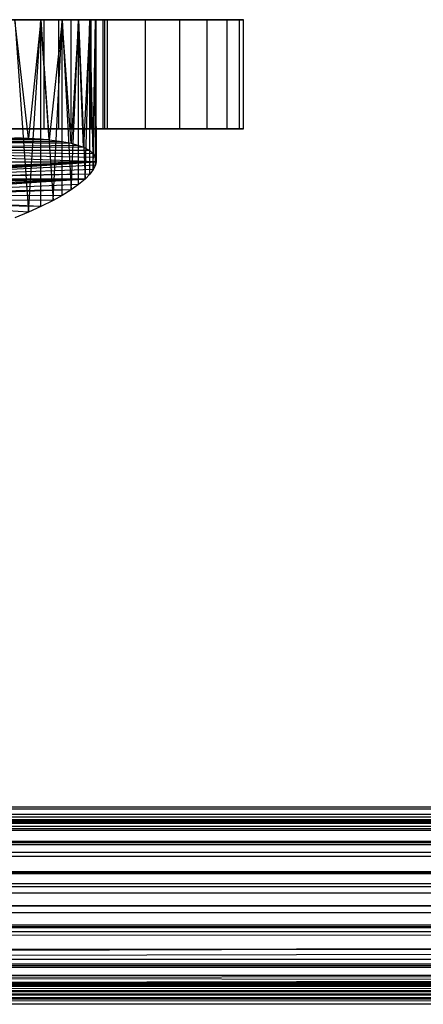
# Model space of a CAD drawing. Extents: x 0.1 to 26.5, y -19.1 to 0.
# Tile 250 of 256: x 11.203 to 11.943, y -4.815 to -3.01. Entities that reach past the tile are written whole.
import ezdxf

# ---------------------------------------------------------------- set-up
doc = ezdxf.new("R2010")
doc.units = 0
doc.header["$LTSCALE"] = 2.54
doc.layers.get('0').update_dxf_attribs({"linetype": 'CONTINUOUS'})

# ---------------------------------------------------------------- blocks, each defined once
blk = doc.blocks.new('7777_STL')
at = {"color": 0}
for p, q in [((11.2745, -3.01, 13.8148), (11.1812, -3.01, 13.758)), ((11.1812, -3.01, 15.1787), (11.2745, -3.01, 15.1219)), ((11.1812, -3.01, 15.1787), (11.2745, -3.01, 15.1219)), ((11.2745, -3.01, 13.8148), (11.1812, -3.01, 13.758)), ((11.2472, -3.01, 14.8062), (11.1856, -3.01, 14.873)), ((11.1856, -3.01, 14.0637), (11.2472, -3.01, 14.1305)), ((11.2472, -3.01, 14.8062), (11.1856, -3.01, 14.873)), ((11.1856, -3.01, 14.0637), (11.2472, -3.01, 14.1305)), ((11.2191, -3.227, 14.1278), (11.1943, -3.01, 14.1002)), ((11.1943, -3.01, 14.1002), (11.2418, -3.01, 14.1569)), ((11.2191, -3.227, 14.1278), (11.1943, -3.01, 14.1002)), ((11.1943, -3.01, 14.8365), (11.219, -3.3629, 14.809)), ((11.2418, -3.01, 14.7798), (11.1943, -3.01, 14.8365)), ((11.1943, -3.01, 14.8365), (11.219, -3.3629, 14.809)), ((11.1943, -3.01, 14.1002), (11.2418, -3.01, 14.1569)), ((11.2418, -3.01, 14.7798), (11.1943, -3.01, 14.8365)), ((11.219, -3.3629, 14.809), (11.2418, -3.01, 14.7798)), ((11.219, -3.3629, 14.809), (11.2418, -3.01, 14.7798)), ((11.2418, -3.01, 14.1569), (11.2191, -3.227, 14.1278)), ((11.2418, -3.01, 14.1569), (11.2191, -3.227, 14.1278)), ((11.2572, -3.2301, 14.1792), (11.2418, -3.01, 14.1569)), ((11.2418, -3.01, 14.1569), (11.281, -3.01, 14.2196)), ((11.2572, -3.2301, 14.1792), (11.2418, -3.01, 14.1569)), ((11.2418, -3.2286, 14.1569), (11.2418, -3.01, 14.1569)), ((11.2418, -3.2286, 14.1569), (11.2418, -3.01, 14.1569)), ((11.2418, -3.01, 14.7798), (11.2646, -3.3413, 14.7457)), ((11.281, -3.01, 14.7171), (11.2418, -3.01, 14.7798)), ((11.2418, -3.3527, 14.7798), (11.2418, -3.01, 14.7798)), ((11.2418, -3.3527, 14.7798), (11.2418, -3.01, 14.7798)), ((11.2418, -3.01, 14.7798), (11.2646, -3.3413, 14.7457)), ((11.2418, -3.01, 14.1569), (11.281, -3.01, 14.2196)), ((11.281, -3.01, 14.7171), (11.2418, -3.01, 14.7798)), ((11.2968, -3.01, 14.7301), (11.2472, -3.01, 14.8062)), ((11.2472, -3.01, 14.1305), (11.2968, -3.01, 14.2066)), ((11.2472, -3.01, 14.8062), (11.2472, -3.21, 14.8062)), ((11.2472, -3.01, 14.8062), (11.2472, -3.21, 14.8062)), ((11.2968, -3.01, 14.7301), (11.2472, -3.01, 14.8062)), ((11.2472, -3.01, 14.1305), (11.2968, -3.01, 14.2066)), ((11.2472, -3.01, 14.1305), (11.2472, -3.21, 14.1305)), ((11.2472, -3.01, 14.1305), (11.2472, -3.21, 14.1305)), ((11.281, -3.01, 14.2196), (11.2572, -3.2301, 14.1792)), ((11.281, -3.01, 14.2196), (11.2572, -3.2301, 14.1792)), ((11.2646, -3.3413, 14.7457), (11.281, -3.01, 14.7171)), ((11.2646, -3.3413, 14.7457), (11.281, -3.01, 14.7171)), ((11.3592, -3.01, 13.8837), (11.2745, -3.01, 13.8148)), ((11.2745, -3.01, 15.1219), (11.3592, -3.01, 15.053)), ((11.2745, -3.21, 15.1219), (11.2745, -3.01, 15.1219)), ((11.2745, -3.01, 15.1219), (11.3592, -3.01, 15.053)), ((11.2745, -3.21, 15.1219), (11.2745, -3.01, 15.1219)), ((11.2745, -3.21, 13.8148), (11.2745, -3.01, 13.8148)), ((11.3592, -3.01, 13.8837), (11.2745, -3.01, 13.8148)), ((11.2745, -3.21, 13.8148), (11.2745, -3.01, 13.8148)), ((11.2972, -3.2366, 14.2527), (11.281, -3.01, 14.2196)), ((11.281, -3.01, 14.2196), (11.3111, -3.01, 14.2871)), ((11.2972, -3.2366, 14.2527), (11.281, -3.01, 14.2196)), ((11.281, -3.2334, 14.2196), (11.281, -3.01, 14.2196)), ((11.281, -3.2334, 14.2196), (11.281, -3.01, 14.2196)), ((11.281, -3.01, 14.7171), (11.2972, -3.3221, 14.6839)), ((11.3111, -3.01, 14.6496), (11.281, -3.01, 14.7171)), ((11.281, -3.3322, 14.7171), (11.281, -3.01, 14.7171)), ((11.281, -3.3322, 14.7171), (11.281, -3.01, 14.7171)), ((11.281, -3.01, 14.7171), (11.2972, -3.3221, 14.6839)), ((11.281, -3.01, 14.2196), (11.3111, -3.01, 14.2871)), ((11.3111, -3.01, 14.6496), (11.281, -3.01, 14.7171)), ((11.3333, -3.01, 14.6469), (11.2968, -3.01, 14.7301)), ((11.2968, -3.01, 14.2066), (11.3333, -3.01, 14.2898)), ((11.2968, -3.01, 14.7301), (11.2968, -3.21, 14.7301)), ((11.2968, -3.01, 14.7301), (11.2968, -3.21, 14.7301)), ((11.3333, -3.01, 14.6469), (11.2968, -3.01, 14.7301)), ((11.2968, -3.01, 14.2066), (11.3333, -3.01, 14.2898)), ((11.2968, -3.01, 14.2066), (11.2968, -3.21, 14.2066)), ((11.2968, -3.01, 14.2066), (11.2968, -3.21, 14.2066)), ((11.3111, -3.01, 14.2871), (11.2972, -3.2366, 14.2527)), ((11.3111, -3.01, 14.2871), (11.2972, -3.2366, 14.2527)), ((11.2972, -3.3221, 14.6839), (11.3111, -3.01, 14.6496)), ((11.2972, -3.3221, 14.6839), (11.3111, -3.01, 14.6496)), ((11.3199, -3.2437, 14.3135), (11.3111, -3.01, 14.2871)), ((11.3111, -3.01, 14.2871), (11.3315, -3.01, 14.3582)), ((11.3199, -3.2437, 14.3135), (11.3111, -3.01, 14.2871)), ((11.3111, -3.2404, 14.2871), (11.3111, -3.01, 14.2871)), ((11.3111, -3.2404, 14.2871), (11.3111, -3.01, 14.2871)), ((11.3111, -3.01, 14.6496), (11.3231, -3.3021, 14.6125)), ((11.3315, -3.01, 14.5785), (11.3111, -3.01, 14.6496)), ((11.3111, -3.3121, 14.6496), (11.3111, -3.01, 14.6496)), ((11.3111, -3.3121, 14.6496), (11.3111, -3.01, 14.6496)), ((11.3111, -3.01, 14.6496), (11.3231, -3.3021, 14.6125)), ((11.3111, -3.01, 14.2871), (11.3315, -3.01, 14.3582)), ((11.3315, -3.01, 14.5785), (11.3111, -3.01, 14.6496)), ((11.3315, -3.01, 14.3582), (11.3199, -3.2437, 14.3135)), ((11.3315, -3.01, 14.3582), (11.3199, -3.2437, 14.3135)), ((11.3231, -3.3021, 14.6125), (11.3315, -3.01, 14.5785)), ((11.3231, -3.3021, 14.6125), (11.3315, -3.01, 14.5785)), ((11.3379, -3.2556, 14.3946), (11.3315, -3.01, 14.3582)), ((11.3315, -3.01, 14.3582), (11.3417, -3.01, 14.4314)), ((11.3379, -3.2556, 14.3946), (11.3315, -3.01, 14.3582)), ((11.3315, -3.2499, 14.3582), (11.3315, -3.01, 14.3582)), ((11.3315, -3.2499, 14.3582), (11.3315, -3.01, 14.3582)), ((11.3315, -3.01, 14.5785), (11.3379, -3.2847, 14.5421)), ((11.3417, -3.01, 14.5053), (11.3315, -3.01, 14.5785)), ((11.3315, -3.2934, 14.5785), (11.3315, -3.01, 14.5785)), ((11.3315, -3.2934, 14.5785), (11.3315, -3.01, 14.5785)), ((11.3315, -3.01, 14.5785), (11.3379, -3.2847, 14.5421)), ((11.3315, -3.01, 14.3582), (11.3417, -3.01, 14.4314)), ((11.3417, -3.01, 14.5053), (11.3315, -3.01, 14.5785)), ((11.3333, -3.01, 14.2898), (11.3556, -3.01, 14.3778)), ((11.3556, -3.01, 14.5589), (11.3333, -3.01, 14.6469)), ((11.3333, -3.01, 14.6469), (11.3333, -3.21, 14.6469)), ((11.3333, -3.01, 14.6469), (11.3333, -3.21, 14.6469)), ((11.3556, -3.01, 14.5589), (11.3333, -3.01, 14.6469)), ((11.3333, -3.01, 14.2898), (11.3556, -3.01, 14.3778)), ((11.3333, -3.01, 14.2898), (11.3333, -3.21, 14.2898)), ((11.3333, -3.01, 14.2898), (11.3333, -3.21, 14.2898)), ((11.3379, -3.2556, 14.3946), (11.3417, -3.01, 14.4314)), ((11.3379, -3.2556, 14.3946), (11.3417, -3.01, 14.4314)), ((11.3379, -3.2847, 14.5421), (11.3417, -3.01, 14.5053)), ((11.3379, -3.2847, 14.5421), (11.3417, -3.01, 14.5053)), ((11.3417, -3.01, 14.5053), (11.343, -3.2707, 14.4771)), ((11.343, -3.01, 14.4683), (11.3417, -3.01, 14.5053)), ((11.3417, -3.2619, 14.4314), (11.343, -3.01, 14.4683)), ((11.3417, -3.2619, 14.4314), (11.343, -3.01, 14.4683)), ((11.3417, -3.2619, 14.4314), (11.3417, -3.01, 14.4314)), ((11.3417, -3.01, 14.4314), (11.343, -3.01, 14.4683)), ((11.3417, -3.2619, 14.4314), (11.3417, -3.01, 14.4314)), ((11.3417, -3.2765, 14.5053), (11.3417, -3.01, 14.5053)), ((11.3417, -3.2765, 14.5053), (11.3417, -3.01, 14.5053)), ((11.3417, -3.01, 14.5053), (11.343, -3.2707, 14.4771)), ((11.343, -3.01, 14.4683), (11.3417, -3.01, 14.5053)), ((11.3417, -3.01, 14.4314), (11.343, -3.01, 14.4683)), ((11.343, -3.2707, 14.4771), (11.343, -3.01, 14.4683)), ((11.343, -3.2707, 14.4771), (11.343, -3.01, 14.4683)), ((11.3556, -3.01, 14.3778), (11.3631, -3.01, 14.4683)), ((11.3631, -3.01, 14.4683), (11.3556, -3.01, 14.5589)), ((11.3556, -3.01, 14.5589), (11.3556, -3.21, 14.5589)), ((11.3556, -3.01, 14.5589), (11.3556, -3.21, 14.5589)), ((11.3631, -3.01, 14.4683), (11.3556, -3.01, 14.5589)), ((11.3556, -3.01, 14.3778), (11.3631, -3.01, 14.4683)), ((11.3556, -3.01, 14.3778), (11.3556, -3.21, 14.3778)), ((11.3556, -3.01, 14.3778), (11.3556, -3.21, 14.3778)), ((11.4337, -3.01, 13.9635), (11.3592, -3.01, 13.8837)), ((11.3592, -3.01, 15.053), (11.4337, -3.01, 14.9732)), ((11.3592, -3.21, 15.053), (11.3592, -3.01, 15.053)), ((11.3592, -3.01, 15.053), (11.4337, -3.01, 14.9732)), ((11.3592, -3.21, 15.053), (11.3592, -3.01, 15.053)), ((11.3592, -3.21, 13.8837), (11.3592, -3.01, 13.8837)), ((11.4337, -3.01, 13.9635), (11.3592, -3.01, 13.8837)), ((11.3592, -3.21, 13.8837), (11.3592, -3.01, 13.8837)), ((11.3631, -3.01, 14.4683), (11.3631, -3.21, 14.4683)), ((11.3631, -3.01, 14.4683), (11.3631, -3.21, 14.4683)), ((11.4337, -3.01, 14.9732), (11.4967, -3.01, 14.884)), ((11.4967, -3.01, 14.0527), (11.4337, -3.01, 13.9635)), ((11.4337, -3.21, 14.9732), (11.4337, -3.01, 14.9732)), ((11.4337, -3.01, 14.9732), (11.4967, -3.01, 14.884)), ((11.4337, -3.21, 14.9732), (11.4337, -3.01, 14.9732)), ((11.4337, -3.21, 13.9635), (11.4337, -3.01, 13.9635)), ((11.4967, -3.01, 14.0527), (11.4337, -3.01, 13.9635)), ((11.4337, -3.21, 13.9635), (11.4337, -3.01, 13.9635)), ((11.4967, -3.01, 14.884), (11.5469, -3.01, 14.7871)), ((11.5469, -3.01, 14.1496), (11.4967, -3.01, 14.0527)), ((11.4967, -3.21, 14.884), (11.4967, -3.01, 14.884)), ((11.4967, -3.01, 14.884), (11.5469, -3.01, 14.7871)), ((11.4967, -3.21, 14.884), (11.4967, -3.01, 14.884)), ((11.4967, -3.21, 14.0527), (11.4967, -3.01, 14.0527)), ((11.5469, -3.01, 14.1496), (11.4967, -3.01, 14.0527)), ((11.4967, -3.21, 14.0527), (11.4967, -3.01, 14.0527)), ((11.5469, -3.01, 14.7871), (11.5835, -3.01, 14.6842)), ((11.5835, -3.01, 14.2525), (11.5469, -3.01, 14.1496)), ((11.5469, -3.21, 14.7871), (11.5469, -3.01, 14.7871)), ((11.5469, -3.01, 14.7871), (11.5835, -3.01, 14.6842)), ((11.5469, -3.21, 14.7871), (11.5469, -3.01, 14.7871)), ((11.5469, -3.21, 14.1496), (11.5469, -3.01, 14.1496)), ((11.5835, -3.01, 14.2525), (11.5469, -3.01, 14.1496)), ((11.5469, -3.21, 14.1496), (11.5469, -3.01, 14.1496)), ((11.5835, -3.01, 14.6842), (11.6057, -3.01, 14.5773)), ((11.6057, -3.01, 14.3594), (11.5835, -3.01, 14.2525)), ((11.5835, -3.21, 14.6842), (11.5835, -3.01, 14.6842)), ((11.5835, -3.01, 14.6842), (11.6057, -3.01, 14.5773)), ((11.5835, -3.21, 14.6842), (11.5835, -3.01, 14.6842)), ((11.5835, -3.21, 14.2525), (11.5835, -3.01, 14.2525)), ((11.6057, -3.01, 14.3594), (11.5835, -3.01, 14.2525)), ((11.5835, -3.21, 14.2525), (11.5835, -3.01, 14.2525)), ((11.6057, -3.01, 14.5773), (11.6131, -3.01, 14.4683)), ((11.6131, -3.01, 14.4683), (11.6057, -3.01, 14.3594)), ((11.6057, -3.21, 14.5773), (11.6057, -3.01, 14.5773)), ((11.6057, -3.01, 14.5773), (11.6131, -3.01, 14.4683)), ((11.6057, -3.21, 14.5773), (11.6057, -3.01, 14.5773)), ((11.6057, -3.21, 14.3594), (11.6057, -3.01, 14.3594)), ((11.6131, -3.01, 14.4683), (11.6057, -3.01, 14.3594)), ((11.6057, -3.21, 14.3594), (11.6057, -3.01, 14.3594)), ((11.6131, -3.21, 14.4683), (11.6131, -3.01, 14.4683)), ((11.6131, -3.21, 14.4683), (11.6131, -3.01, 14.4683)), ((11.1812, -3.21, 13.758), (11.2745, -3.21, 13.8148)), ((11.2745, -3.21, 15.1219), (11.1812, -3.21, 15.1787)), ((11.2745, -3.21, 15.1219), (11.1812, -3.21, 15.1787)), ((11.1812, -3.21, 13.758), (11.2745, -3.21, 13.8148)), ((11.1856, -3.21, 14.873), (11.2472, -3.21, 14.8062)), ((11.2472, -3.21, 14.1305), (11.1856, -3.21, 14.0637)), ((11.1856, -3.21, 14.873), (11.2472, -3.21, 14.8062)), ((11.2472, -3.21, 14.1305), (11.1856, -3.21, 14.0637)), ((11.2472, -3.21, 14.8062), (11.2968, -3.21, 14.7301)), ((11.2968, -3.21, 14.2066), (11.2472, -3.21, 14.1305)), ((11.2472, -3.21, 14.8062), (11.2968, -3.21, 14.7301)), ((11.2968, -3.21, 14.2066), (11.2472, -3.21, 14.1305)), ((11.2745, -3.21, 13.8148), (11.3592, -3.21, 13.8837)), ((11.3592, -3.21, 15.053), (11.2745, -3.21, 15.1219)), ((11.3592, -3.21, 15.053), (11.2745, -3.21, 15.1219)), ((11.2745, -3.21, 13.8148), (11.3592, -3.21, 13.8837)), ((11.2968, -3.21, 14.7301), (11.3333, -3.21, 14.6469)), ((11.3333, -3.21, 14.2898), (11.2968, -3.21, 14.2066)), ((11.2968, -3.21, 14.7301), (11.3333, -3.21, 14.6469)), ((11.3333, -3.21, 14.2898), (11.2968, -3.21, 14.2066)), ((11.3333, -3.21, 14.6469), (11.3556, -3.21, 14.5589)), ((11.3556, -3.21, 14.3778), (11.3333, -3.21, 14.2898)), ((11.3333, -3.21, 14.6469), (11.3556, -3.21, 14.5589)), ((11.3556, -3.21, 14.3778), (11.3333, -3.21, 14.2898)), ((11.3556, -3.21, 14.5589), (11.3631, -3.21, 14.4683)), ((11.3631, -3.21, 14.4683), (11.3556, -3.21, 14.3778)), ((11.3556, -3.21, 14.5589), (11.3631, -3.21, 14.4683)), ((11.3631, -3.21, 14.4683), (11.3556, -3.21, 14.3778)), ((11.3592, -3.21, 13.8837), (11.4337, -3.21, 13.9635)), ((11.4337, -3.21, 14.9732), (11.3592, -3.21, 15.053)), ((11.4337, -3.21, 14.9732), (11.3592, -3.21, 15.053)), ((11.3592, -3.21, 13.8837), (11.4337, -3.21, 13.9635)), ((11.4337, -3.21, 13.9635), (11.4967, -3.21, 14.0527)), ((11.4967, -3.21, 14.884), (11.4337, -3.21, 14.9732)), ((11.4967, -3.21, 14.884), (11.4337, -3.21, 14.9732)), ((11.4337, -3.21, 13.9635), (11.4967, -3.21, 14.0527)), ((11.4967, -3.21, 14.0527), (11.5469, -3.21, 14.1496)), ((11.5469, -3.21, 14.7871), (11.4967, -3.21, 14.884)), ((11.5469, -3.21, 14.7871), (11.4967, -3.21, 14.884)), ((11.4967, -3.21, 14.0527), (11.5469, -3.21, 14.1496)), ((11.5469, -3.21, 14.1496), (11.5835, -3.21, 14.2525)), ((11.5835, -3.21, 14.6842), (11.5469, -3.21, 14.7871)), ((11.5835, -3.21, 14.6842), (11.5469, -3.21, 14.7871)), ((11.5469, -3.21, 14.1496), (11.5835, -3.21, 14.2525)), ((11.5835, -3.21, 14.2525), (11.6057, -3.21, 14.3594)), ((11.6057, -3.21, 14.5773), (11.5835, -3.21, 14.6842)), ((11.6057, -3.21, 14.5773), (11.5835, -3.21, 14.6842)), ((11.5835, -3.21, 14.2525), (11.6057, -3.21, 14.3594)), ((11.6057, -3.21, 14.3594), (11.6131, -3.21, 14.4683)), ((11.6131, -3.21, 14.4683), (11.6057, -3.21, 14.5773)), ((11.6131, -3.21, 14.4683), (11.6057, -3.21, 14.5773)), ((11.6057, -3.21, 14.3594), (11.6131, -3.21, 14.4683)), ((11.2191, -3.227, 14.1278), (10.8442, -3.2319, 14.2022)), ((11.2191, -3.227, 14.1278), (10.8442, -3.2319, 14.2022)), ((11.2418, -3.2286, 14.1569), (10.8442, -3.2319, 14.2022)), ((11.2418, -3.2286, 14.1569), (10.8442, -3.2319, 14.2022)), ((11.2572, -3.2301, 14.1792), (10.8442, -3.2319, 14.2022)), ((11.2572, -3.2301, 14.1792), (10.8442, -3.2319, 14.2022)), ((11.1943, -3.2258, 14.1002), (11.2191, -3.227, 14.1278)), ((11.1943, -3.2258, 14.1002), (11.2191, -3.227, 14.1278)), ((11.2191, -3.227, 14.1278), (11.2418, -3.2286, 14.1569)), ((11.2191, -3.227, 14.1278), (11.2418, -3.2286, 14.1569)), ((11.2418, -3.2286, 14.1569), (11.2572, -3.2301, 14.1792)), ((11.2418, -3.2286, 14.1569), (11.2572, -3.2301, 14.1792)), ((11.2572, -3.2301, 14.1792), (11.281, -3.2334, 14.2196)), ((11.2572, -3.2301, 14.1792), (11.281, -3.2334, 14.2196)), ((10.8442, -3.2319, 14.2022), (11.2972, -3.2366, 14.2527)), ((10.8442, -3.2319, 14.2022), (11.2972, -3.2366, 14.2527)), ((10.8442, -3.2319, 14.2022), (11.281, -3.2334, 14.2196)), ((10.8442, -3.2319, 14.2022), (11.281, -3.2334, 14.2196)), ((11.3111, -3.2404, 14.2871), (10.8442, -3.2473, 14.3402)), ((11.3111, -3.2404, 14.2871), (10.8442, -3.2473, 14.3402)), ((11.3199, -3.2437, 14.3135), (10.8442, -3.2473, 14.3402)), ((11.3199, -3.2437, 14.3135), (10.8442, -3.2473, 14.3402)), ((11.3315, -3.2499, 14.3582), (10.8442, -3.2473, 14.3402)), ((11.3315, -3.2499, 14.3582), (10.8442, -3.2473, 14.3402)), ((11.281, -3.2334, 14.2196), (11.2972, -3.2366, 14.2527)), ((11.281, -3.2334, 14.2196), (11.2972, -3.2366, 14.2527)), ((11.2972, -3.2366, 14.2527), (11.3111, -3.2404, 14.2871)), ((11.2972, -3.2366, 14.2527), (11.3111, -3.2404, 14.2871)), ((11.3111, -3.2404, 14.2871), (11.3199, -3.2437, 14.3135)), ((11.3111, -3.2404, 14.2871), (11.3199, -3.2437, 14.3135)), ((11.3199, -3.2437, 14.3135), (11.3315, -3.2499, 14.3582)), ((11.3199, -3.2437, 14.3135), (11.3315, -3.2499, 14.3582)), ((11.3315, -3.2499, 14.3582), (10.8442, -3.2521, 14.3728)), ((11.3315, -3.2499, 14.3582), (10.8442, -3.2521, 14.3728)), ((11.343, -3.2707, 14.4771), (10.8442, -3.2521, 14.3728)), ((10.8442, -3.2521, 14.3728), (11.3417, -3.2619, 14.4314)), ((11.343, -3.2707, 14.4771), (10.8442, -3.2521, 14.3728)), ((11.3379, -3.2556, 14.3946), (10.8442, -3.2521, 14.3728)), ((11.3379, -3.2556, 14.3946), (10.8442, -3.2521, 14.3728)), ((10.8442, -3.2521, 14.3728), (11.3417, -3.2619, 14.4314)), ((11.3315, -3.2499, 14.3582), (11.3379, -3.2556, 14.3946)), ((11.3315, -3.2499, 14.3582), (11.3379, -3.2556, 14.3946)), ((11.3379, -3.2556, 14.3946), (11.3417, -3.2619, 14.4314)), ((11.3379, -3.2556, 14.3946), (11.3417, -3.2619, 14.4314)), ((11.3417, -3.2619, 14.4314), (11.343, -3.2707, 14.4771)), ((11.3417, -3.2619, 14.4314), (11.343, -3.2707, 14.4771)), ((10.2832, -3.2689, 14.4683), (11.343, -3.2707, 14.4771)), ((10.2832, -3.2689, 14.4683), (11.343, -3.2707, 14.4771)), ((10.8223, -3.2899, 14.5643), (11.343, -3.2707, 14.4771)), ((10.8223, -3.2899, 14.5643), (11.343, -3.2707, 14.4771)), ((10.8418, -3.2905, 14.5668), (11.343, -3.2707, 14.4771)), ((10.8418, -3.2905, 14.5668), (11.343, -3.2707, 14.4771)), ((11.343, -3.2707, 14.4771), (10.8611, -3.2917, 14.5717)), ((11.343, -3.2707, 14.4771), (10.8611, -3.2917, 14.5717)), ((11.343, -3.2707, 14.4771), (10.8794, -3.2935, 14.579)), ((11.343, -3.2707, 14.4771), (10.8794, -3.2935, 14.579)), ((10.8967, -3.2959, 14.5885), (11.343, -3.2707, 14.4771)), ((10.8967, -3.2959, 14.5885), (11.343, -3.2707, 14.4771)), ((10.9127, -3.2989, 14.6001), (11.343, -3.2707, 14.4771)), ((10.9127, -3.2989, 14.6001), (11.343, -3.2707, 14.4771)), ((11.3417, -3.2765, 14.5053), (10.9127, -3.2989, 14.6001)), ((11.3417, -3.2765, 14.5053), (10.9127, -3.2989, 14.6001)), ((11.3379, -3.2847, 14.5421), (10.9127, -3.2989, 14.6001)), ((11.3379, -3.2847, 14.5421), (10.9127, -3.2989, 14.6001)), ((11.3379, -3.2847, 14.5421), (11.3315, -3.2934, 14.5785)), ((11.3379, -3.2847, 14.5421), (11.3315, -3.2934, 14.5785)), ((11.3417, -3.2765, 14.5053), (11.3379, -3.2847, 14.5421)), ((11.3417, -3.2765, 14.5053), (11.3379, -3.2847, 14.5421)), ((11.343, -3.2707, 14.4771), (11.3417, -3.2765, 14.5053)), ((11.343, -3.2707, 14.4771), (11.3417, -3.2765, 14.5053)), ((11.3315, -3.2934, 14.5785), (10.9127, -3.2989, 14.6001)), ((11.3315, -3.2934, 14.5785), (10.9127, -3.2989, 14.6001)), ((11.3315, -3.2934, 14.5785), (10.926, -3.3021, 14.6125)), ((11.3315, -3.2934, 14.5785), (10.926, -3.3021, 14.6125)), ((11.3231, -3.3021, 14.6125), (10.926, -3.3021, 14.6125)), ((11.3231, -3.3021, 14.6125), (10.926, -3.3021, 14.6125)), ((11.3231, -3.3021, 14.6125), (10.9398, -3.3065, 14.6289)), ((11.3231, -3.3021, 14.6125), (10.9398, -3.3065, 14.6289)), ((11.3231, -3.3021, 14.6125), (10.9504, -3.3111, 14.6457)), ((11.3231, -3.3021, 14.6125), (10.9504, -3.3111, 14.6457)), ((10.9588, -3.3161, 14.6635), (11.3231, -3.3021, 14.6125)), ((10.9588, -3.3161, 14.6635), (11.3231, -3.3021, 14.6125)), ((10.9649, -3.3216, 14.6824), (11.3231, -3.3021, 14.6125)), ((10.9649, -3.3216, 14.6824), (11.3231, -3.3021, 14.6125)), ((11.3231, -3.3021, 14.6125), (10.9686, -3.3274, 14.7018)), ((11.3231, -3.3021, 14.6125), (10.9686, -3.3274, 14.7018)), ((11.3231, -3.3021, 14.6125), (11.3111, -3.3121, 14.6496)), ((11.3231, -3.3021, 14.6125), (11.3111, -3.3121, 14.6496)), ((11.3315, -3.2934, 14.5785), (11.3231, -3.3021, 14.6125)), ((11.3315, -3.2934, 14.5785), (11.3231, -3.3021, 14.6125)), ((11.3111, -3.3121, 14.6496), (10.9686, -3.3274, 14.7018)), ((11.3111, -3.3121, 14.6496), (10.9686, -3.3274, 14.7018)), ((11.3111, -3.3121, 14.6496), (11.2972, -3.3221, 14.6839)), ((11.3111, -3.3121, 14.6496), (11.2972, -3.3221, 14.6839)), ((11.2972, -3.3221, 14.6839), (10.9686, -3.3274, 14.7018)), ((11.2972, -3.3221, 14.6839), (10.9686, -3.3274, 14.7018)), ((11.2972, -3.3221, 14.6839), (10.9698, -3.3335, 14.7215)), ((11.2972, -3.3221, 14.6839), (10.9698, -3.3335, 14.7215)), ((11.281, -3.3322, 14.7171), (10.9698, -3.3335, 14.7215)), ((11.281, -3.3322, 14.7171), (10.9698, -3.3335, 14.7215)), ((11.281, -3.3322, 14.7171), (11.2646, -3.3413, 14.7457)), ((11.281, -3.3322, 14.7171), (11.2646, -3.3413, 14.7457)), ((11.2972, -3.3221, 14.6839), (11.281, -3.3322, 14.7171)), ((11.2972, -3.3221, 14.6839), (11.281, -3.3322, 14.7171)), ((11.2418, -3.3527, 14.7798), (10.9643, -3.347, 14.7629)), ((11.2418, -3.3527, 14.7798), (10.9643, -3.347, 14.7629)), ((11.219, -3.3629, 14.809), (10.9643, -3.347, 14.7629)), ((11.219, -3.3629, 14.809), (10.9643, -3.347, 14.7629)), ((11.2646, -3.3413, 14.7457), (10.9686, -3.3398, 14.7413)), ((11.2646, -3.3413, 14.7457), (10.9686, -3.3398, 14.7413)), ((11.2418, -3.3527, 14.7798), (10.9686, -3.3398, 14.7413)), ((11.2418, -3.3527, 14.7798), (10.9686, -3.3398, 14.7413)), ((11.2418, -3.3527, 14.7798), (11.219, -3.3629, 14.809)), ((11.2418, -3.3527, 14.7798), (11.219, -3.3629, 14.809)), ((11.2646, -3.3413, 14.7457), (11.2418, -3.3527, 14.7798)), ((11.2646, -3.3413, 14.7457), (11.2418, -3.3527, 14.7798)), ((11.219, -3.3629, 14.809), (11.1943, -3.373, 14.8365)), ((11.219, -3.3629, 14.809), (11.1943, -3.373, 14.8365)), ((0.5131, -4.4783, 24.6833), (26.1131, -4.4783, 24.6833)), ((0.5131, -4.4783, 24.6833), (26.1131, -4.4783, 24.6833)), ((0.5131, -4.4783, 42.3833), (26.1131, -4.4783, 42.3833)), ((0.5131, -4.4783, 42.3833), (26.1131, -4.4783, 42.3833)), ((26.1131, -4.4827, 24.7192), (0.5131, -4.4827, 24.7192)), ((0.5131, -4.4827, 24.6474), (26.1131, -4.4827, 24.6474)), ((0.5131, -4.4827, 24.6474), (26.1131, -4.4827, 24.6474)), ((26.1131, -4.4827, 24.7192), (0.5131, -4.4827, 24.7192)), ((26.1131, -4.4827, 42.4192), (0.5131, -4.4827, 42.4192)), ((0.5131, -4.4827, 42.3474), (26.1131, -4.4827, 42.3474)), ((0.5131, -4.4827, 42.3474), (26.1131, -4.4827, 42.3474)), ((26.1131, -4.4827, 42.4192), (0.5131, -4.4827, 42.4192)), ((0.5131, -4.4955, 24.753), (26.1131, -4.4955, 24.753)), ((0.5131, -4.4955, 24.753), (26.1131, -4.4955, 24.753)), ((0.5131, -4.4955, 24.6136), (26.1131, -4.4955, 24.6136)), ((0.5131, -4.4955, 24.6136), (26.1131, -4.4955, 24.6136)), ((0.5131, -4.4955, 42.453), (26.1131, -4.4955, 42.453)), ((0.5131, -4.4955, 42.453), (26.1131, -4.4955, 42.453)), ((0.5131, -4.4955, 42.3136), (26.1131, -4.4955, 42.3136)), ((0.5131, -4.4955, 42.3136), (26.1131, -4.4955, 42.3136)), ((0.5131, -4.5161, 24.7827), (26.1131, -4.5161, 24.7827)), ((0.5131, -4.5161, 24.7827), (26.1131, -4.5161, 24.7827)), ((0.5131, -4.5161, 24.5838), (26.1131, -4.5161, 24.5838)), ((0.5131, -4.5161, 24.5838), (26.1131, -4.5161, 24.5838)), ((0.5131, -4.5161, 42.4827), (26.1131, -4.5161, 42.4827)), ((0.5131, -4.5161, 42.4827), (26.1131, -4.5161, 42.4827)), ((0.5131, -4.5161, 42.2838), (26.1131, -4.5161, 42.2838)), ((0.5131, -4.5161, 42.2838), (26.1131, -4.5161, 42.2838)), ((0.5131, -4.5431, 24.8067), (26.1131, -4.5431, 24.8067)), ((0.5131, -4.5431, 24.8067), (26.1131, -4.5431, 24.8067)), ((0.5131, -4.5431, 24.5598), (26.1131, -4.5431, 24.5598)), ((0.5131, -4.5431, 24.5598), (26.1131, -4.5431, 24.5598)), ((0.5131, -4.5431, 42.5067), (26.1131, -4.5431, 42.5067)), ((0.5131, -4.5431, 42.5067), (26.1131, -4.5431, 42.5067)), ((0.5131, -4.5431, 42.2598), (26.1131, -4.5431, 42.2598)), ((0.5131, -4.5431, 42.2598), (26.1131, -4.5431, 42.2598)), ((0.5131, -4.5751, 24.8235), (26.1131, -4.5751, 24.8235)), ((0.5131, -4.5751, 24.8235), (26.1131, -4.5751, 24.8235)), ((0.5131, -4.5751, 24.543), (26.1131, -4.5751, 24.543)), ((0.5131, -4.5751, 24.543), (26.1131, -4.5751, 24.543)), ((0.5131, -4.5751, 42.5235), (26.1131, -4.5751, 42.5235)), ((0.5131, -4.5751, 42.5235), (26.1131, -4.5751, 42.5235)), ((0.5131, -4.5751, 42.243), (26.1131, -4.5751, 42.243)), ((0.5131, -4.5751, 42.243), (26.1131, -4.5751, 42.243)), ((0.5131, -4.6103, 24.8322), (26.1131, -4.6103, 24.8322)), ((0.5131, -4.6103, 24.8322), (26.1131, -4.6103, 24.8322)), ((0.5131, -4.6103, 24.5344), (26.1131, -4.6103, 24.5344)), ((0.5131, -4.6103, 24.5344), (26.1131, -4.6103, 24.5344)), ((0.5131, -4.6103, 42.5322), (26.1131, -4.6103, 42.5322)), ((0.5131, -4.6103, 42.5322), (26.1131, -4.6103, 42.5322)), ((0.5131, -4.6103, 42.2344), (26.1131, -4.6103, 42.2344)), ((0.5131, -4.6103, 42.2344), (26.1131, -4.6103, 42.2344)), ((0.5131, -4.6464, 24.8322), (26.1131, -4.6464, 24.8322)), ((0.5131, -4.6464, 24.8322), (26.1131, -4.6464, 24.8322)), ((0.5131, -4.6464, 24.5344), (26.1131, -4.6464, 24.5344)), ((0.5131, -4.6464, 24.5344), (26.1131, -4.6464, 24.5344)), ((0.5131, -4.6464, 42.5322), (26.1131, -4.6464, 42.5322)), ((0.5131, -4.6464, 42.5322), (26.1131, -4.6464, 42.5322)), ((0.5131, -4.6464, 42.2344), (26.1131, -4.6464, 42.2344)), ((0.5131, -4.6464, 42.2344), (26.1131, -4.6464, 42.2344)), ((0.5131, -4.6815, 24.8235), (26.1131, -4.6815, 24.8235)), ((0.5131, -4.6815, 24.8235), (26.1131, -4.6815, 24.8235)), ((0.5131, -4.6815, 24.543), (26.1131, -4.6815, 24.543)), ((0.5131, -4.6815, 24.543), (26.1131, -4.6815, 24.543)), ((0.5131, -4.6815, 42.5235), (26.1131, -4.6815, 42.5235)), ((0.5131, -4.6815, 42.5235), (26.1131, -4.6815, 42.5235)), ((0.5131, -4.6815, 42.243), (26.1131, -4.6815, 42.243)), ((0.5131, -4.6815, 42.243), (26.1131, -4.6815, 42.243)), ((0.5131, -4.7135, 24.8067), (26.1131, -4.7135, 24.8067)), ((0.5131, -4.7135, 24.8067), (26.1131, -4.7135, 24.8067)), ((0.5131, -4.7135, 24.5598), (26.1131, -4.7135, 24.5598)), ((0.5131, -4.7135, 24.5598), (26.1131, -4.7135, 24.5598)), ((0.5131, -4.7135, 42.5067), (26.1131, -4.7135, 42.5067)), ((0.5131, -4.7135, 42.5067), (26.1131, -4.7135, 42.5067)), ((0.5131, -4.7135, 42.2598), (26.1131, -4.7135, 42.2598)), ((0.5131, -4.7135, 42.2598), (26.1131, -4.7135, 42.2598)), ((0.5131, -4.7406, 24.7827), (26.1131, -4.7406, 24.7827)), ((0.5131, -4.7406, 24.7827), (26.1131, -4.7406, 24.7827)), ((0.5131, -4.7406, 24.5838), (26.1131, -4.7406, 24.5838)), ((0.5131, -4.7406, 24.5838), (26.1131, -4.7406, 24.5838)), ((0.5131, -4.7406, 42.4827), (26.1131, -4.7406, 42.4827)), ((0.5131, -4.7406, 42.4827), (26.1131, -4.7406, 42.4827)), ((0.5131, -4.7406, 42.2838), (26.1131, -4.7406, 42.2838)), ((0.5131, -4.7406, 42.2838), (26.1131, -4.7406, 42.2838)), ((0.5131, -4.7612, 24.753), (26.1131, -4.7612, 24.753)), ((0.5131, -4.7612, 24.753), (26.1131, -4.7612, 24.753)), ((0.5131, -4.7612, 24.6136), (26.1131, -4.7612, 24.6136)), ((0.5131, -4.7612, 24.6136), (26.1131, -4.7612, 24.6136)), ((0.5131, -4.7612, 42.453), (26.1131, -4.7612, 42.453)), ((0.5131, -4.7612, 42.453), (26.1131, -4.7612, 42.453)), ((0.5131, -4.7612, 42.3136), (26.1131, -4.7612, 42.3136)), ((0.5131, -4.7612, 42.3136), (26.1131, -4.7612, 42.3136)), ((0.5131, -4.774, 24.7192), (26.1131, -4.774, 24.7192)), ((0.5131, -4.774, 24.7192), (26.1131, -4.774, 24.7192)), ((0.5131, -4.774, 24.6474), (26.1131, -4.774, 24.6474)), ((0.5131, -4.774, 24.6474), (26.1131, -4.774, 24.6474)), ((0.5131, -4.774, 42.4192), (26.1131, -4.774, 42.4192)), ((0.5131, -4.774, 42.4192), (26.1131, -4.774, 42.4192)), ((0.5131, -4.774, 42.3474), (26.1131, -4.774, 42.3474)), ((0.5131, -4.774, 42.3474), (26.1131, -4.774, 42.3474)), ((0.5131, -4.7783, 24.6833), (26.1131, -4.7783, 24.6833)), ((0.5131, -4.7783, 24.6833), (26.1131, -4.7783, 24.6833)), ((0.5131, -4.7783, 42.3833), (26.1131, -4.7783, 42.3833)), ((0.5131, -4.7783, 42.3833), (26.1131, -4.7783, 42.3833))]:
    blk.add_line(p, q, dxfattribs=at)
blk = doc.blocks.new('GROUP_2')
at = {"color": 0}
for p, q in [((26.3131, 14.6501, 42.1968), (0.05, 14.6501, 42.1968)), ((26.3131, 14.6501, 24.5132), (0.05, 14.6501, 24.5132)), ((26.3131, 14.6501, 42.1968), (0.05, 14.6501, 42.1968)), ((26.3131, 14.6501, 24.5132), (0.05, 14.6501, 24.5132)), ((26.3104, 14.6463, 24.4767), (0.0527, 14.6463, 24.4767)), ((26.3104, 14.6463, 24.4767), (0.0527, 14.6463, 24.4767)), ((26.3398, 14.6268, 42.1968), (0.0233, 14.6268, 42.1968)), ((26.3398, 14.6268, 24.5132), (0.0233, 14.6268, 24.5132)), ((26.3398, 14.6268, 42.1968), (0.0233, 14.6268, 42.1968)), ((26.3398, 14.6268, 24.5132), (0.0233, 14.6268, 24.5132)), ((0.0272, 14.6229, 42.2318), (26.3359, 14.6229, 42.2318)), ((0.0272, 14.6229, 42.2318), (26.3359, 14.6229, 42.2318)), ((0.0272, 14.6229, 24.4782), (26.3359, 14.6229, 24.4782)), ((0.0272, 14.6229, 24.4782), (26.3359, 14.6229, 24.4782)), ((26.3035, 14.6368, 42.2647), (0.0596, 14.6368, 42.2647)), ((26.3035, 14.6368, 42.2647), (0.0596, 14.6368, 42.2647)), ((26.2999, 14.6319, 24.4342), (0.0632, 14.6319, 24.4342)), ((26.2999, 14.6319, 24.4342), (0.0632, 14.6319, 24.4342)), ((0.0388, 14.6112, 42.2651), (26.3242, 14.6112, 42.2651)), ((0.0388, 14.6112, 42.2651), (26.3242, 14.6112, 42.2651)), ((0.0388, 14.6112, 24.4449), (26.3242, 14.6112, 24.4449)), ((0.0388, 14.6112, 24.4449), (26.3242, 14.6112, 24.4449)), ((26.2877, 14.615, 24.4063), (0.0753, 14.615, 24.4063)), ((26.2877, 14.615, 24.4063), (0.0753, 14.615, 24.4063)), ((26.2657, 14.5846, 42.336), (0.0973, 14.5846, 42.336)), ((26.2657, 14.5846, 42.336), (0.0973, 14.5846, 42.336)), ((0.0825, 14.5676, 42.3198), (26.2806, 14.5676, 42.3198)), ((0.0825, 14.5676, 42.3198), (26.2806, 14.5676, 42.3198)), ((0.0825, 14.5676, 24.3902), (26.2806, 14.5676, 24.3902)), ((0.0825, 14.5676, 24.3902), (26.2806, 14.5676, 24.3902)), ((26.2631, 14.5809, 24.3711), (0.1, 14.5809, 24.3711)), ((26.2631, 14.5809, 24.3711), (0.1, 14.5809, 24.3711)), ((26.2275, 14.5317, 42.3664), (0.1356, 14.5317, 42.3664)), ((26.2275, 14.5317, 42.3664), (0.1356, 14.5317, 42.3664)), ((26.2261, 14.5298, 24.343), (0.1369, 14.5298, 24.343)), ((26.2261, 14.5298, 24.343), (0.1369, 14.5298, 24.343)), ((0.1456, 14.5045, 42.3502), (26.2175, 14.5045, 42.3502)), ((0.1456, 14.5045, 24.3598), (26.2175, 14.5045, 24.3598)), ((0.1456, 14.5045, 42.3502), (26.2175, 14.5045, 42.3502)), ((0.1456, 14.5045, 24.3598), (26.2175, 14.5045, 24.3598)), ((26.2114, 14.5095, 24.3371), (0.1516, 14.5095, 24.3371)), ((26.2114, 14.5095, 24.3371), (0.1516, 14.5095, 24.3371)), ((26.2114, 14.5095, 42.3729), (0.1516, 14.5095, 42.3729)), ((26.2114, 14.5095, 42.3729), (0.1516, 14.5095, 42.3729)), ((0.1806, 14.4695, 24.3326), (26.1825, 14.4695, 24.3326)), ((0.1806, 14.4695, 24.3326), (26.1825, 14.4695, 24.3326)), ((26.1825, 14.4695, 42.3774), (0.1806, 14.4695, 42.3774)), ((26.1825, 14.4695, 42.3774), (0.1806, 14.4695, 42.3774)), ((0.2156, 14.4345, 24.3598), (26.1475, 14.4345, 24.3598)), ((0.2156, 14.4345, 42.3502), (26.1475, 14.4345, 42.3502)), ((0.2156, 14.4345, 42.3502), (26.1475, 14.4345, 42.3502)), ((0.2156, 14.4345, 24.3598), (26.1475, 14.4345, 24.3598)), ((26.1333, 14.4309, 42.3733), (0.2298, 14.4309, 42.3733)), ((26.1333, 14.4309, 42.3733), (0.2298, 14.4309, 42.3733)), ((0.2315, 14.4296, 24.337), (26.1316, 14.4296, 24.337)), ((0.2315, 14.4296, 24.337), (26.1316, 14.4296, 24.337)), ((0.2619, 14.4058, 24.3442), (26.1316, 14.4296, 24.337)), ((0.2619, 14.4058, 24.3442), (26.1316, 14.4296, 24.337)), ((26.1316, 14.4296, 24.337), (0.3213, 14.3593, 24.3701)), ((26.1316, 14.4296, 24.337), (0.3213, 14.3593, 24.3701)), ((26.1333, 14.4309, 42.3733), (0.3242, 14.357, 42.3381)), ((26.1333, 14.4309, 42.3733), (0.3242, 14.357, 42.3381)), ((26.1012, 14.4058, 24.3442), (0.3213, 14.3593, 24.3701)), ((26.1012, 14.4058, 24.3442), (0.3213, 14.3593, 24.3701)), ((0.2787, 14.3714, 42.3198), (26.0844, 14.3714, 42.3198)), ((0.2787, 14.3714, 24.3902), (26.0844, 14.3714, 24.3902)), ((0.2787, 14.3714, 24.3902), (26.0844, 14.3714, 24.3902)), ((0.2787, 14.3714, 42.3198), (26.0844, 14.3714, 42.3198)), ((26.0418, 14.3593, 24.3701), (0.3213, 14.3593, 24.3701)), ((26.0418, 14.3593, 24.3701), (0.3213, 14.3593, 24.3701)), ((26.0372, 14.3557, 42.3371), (0.3242, 14.357, 42.3381)), ((26.0372, 14.3557, 42.3371), (0.3242, 14.357, 42.3381)), ((0.3242, 14.357, 42.3381), (25.9755, 14.3073, 42.2764)), ((0.3242, 14.357, 42.3381), (25.9755, 14.3073, 42.2764)), ((26.0418, 14.3593, 24.3701), (0.3683, 14.3225, 24.4083)), ((26.0418, 14.3593, 24.3701), (0.3683, 14.3225, 24.4083)), ((26.0418, 14.3593, 24.3701), (0.3873, 14.3076, 24.4332)), ((26.0418, 14.3593, 24.3701), (0.3873, 14.3076, 24.4332)), ((17.5141, 14.3121, 24.5132), (0.3223, 14.3277, 24.4449)), ((26.0291, 14.3161, 24.4782), (0.3223, 14.3277, 24.4449)), ((0.3223, 14.3277, 24.4449), (26.0407, 14.3277, 24.4449)), ((26.0291, 14.3161, 24.4782), (0.3223, 14.3277, 24.4449)), ((0.3223, 14.3277, 42.2651), (26.0407, 14.3277, 42.2651)), ((0.3223, 14.3277, 24.4449), (26.0407, 14.3277, 24.4449)), ((17.5141, 14.3121, 24.5132), (0.3223, 14.3277, 24.4449)), ((0.3223, 14.3277, 42.2651), (26.0407, 14.3277, 42.2651)), ((26.0407, 14.3277, 42.2651), (0.334, 14.3161, 42.2318)), ((26.0407, 14.3277, 42.2651), (0.334, 14.3161, 42.2318)), ((25.9948, 14.3225, 24.4083), (0.3873, 14.3076, 24.4332)), ((25.9948, 14.3225, 24.4083), (0.3873, 14.3076, 24.4332)), ((8.849, 14.3121, 42.1968), (26.0407, 14.3277, 42.2651)), ((8.849, 14.3121, 42.1968), (26.0407, 14.3277, 42.2651)), ((25.9758, 14.3076, 24.4332), (0.3873, 14.3076, 24.4332)), ((25.9758, 14.3076, 24.4332), (0.3873, 14.3076, 24.4332)), ((25.9565, 14.2925, 42.2326), (0.3876, 14.3073, 42.2764)), ((25.9694, 14.3026, 42.2659), (0.3876, 14.3073, 42.2764)), ((25.9565, 14.2925, 42.2326), (0.3876, 14.3073, 42.2764)), ((21.8467, 14.2889, 42.1968), (0.3876, 14.3073, 42.2764)), ((25.9755, 14.3073, 42.2764), (0.3876, 14.3073, 42.2764)), ((21.8467, 14.2889, 42.1968), (0.3876, 14.3073, 42.2764)), ((25.9694, 14.3026, 42.2659), (0.3876, 14.3073, 42.2764)), ((25.9755, 14.3073, 42.2764), (0.3876, 14.3073, 42.2764)), ((25.9758, 14.3076, 24.4332), (0.4069, 14.2922, 24.4786)), ((25.9758, 14.3076, 24.4332), (0.4069, 14.2922, 24.4786)), ((4.5164, 14.3121, 24.5132), (17.5141, 14.3121, 24.5132)), ((4.5164, 14.3121, 24.5132), (17.5141, 14.3121, 24.5132)), ((25.9758, 14.3076, 24.4332), (4.5164, 14.2889, 24.5132)), ((25.9758, 14.3076, 24.4332), (4.5164, 14.2889, 24.5132)), ((21.8467, 14.3121, 42.1968), (8.849, 14.3121, 42.1968)), ((21.8467, 14.3121, 42.1968), (8.849, 14.3121, 42.1968)), ((21.8467, 14.2889, 42.1968), (4.5164, 14.2889, 42.1968)), ((21.8467, 14.2889, 24.5132), (4.5164, 14.2889, 24.5132)), ((21.8467, 14.2889, 42.1968), (4.5164, 14.2889, 42.1968)), ((21.8467, 14.2889, 24.5132), (4.5164, 14.2889, 24.5132))]:
    blk.add_line(p, q, dxfattribs=at)
blk.add_blockref('7777_STL', (-0.1316, 19.1037, -0.1597), dxfattribs=at)

msp = doc.modelspace()

# ---------------------------------------------------------------- block references
at = {"color": 0}
msp.add_blockref('GROUP_2', (0.1316, -19.1037, 0.1597), dxfattribs=at)

doc.saveas('drawing.dxf')
